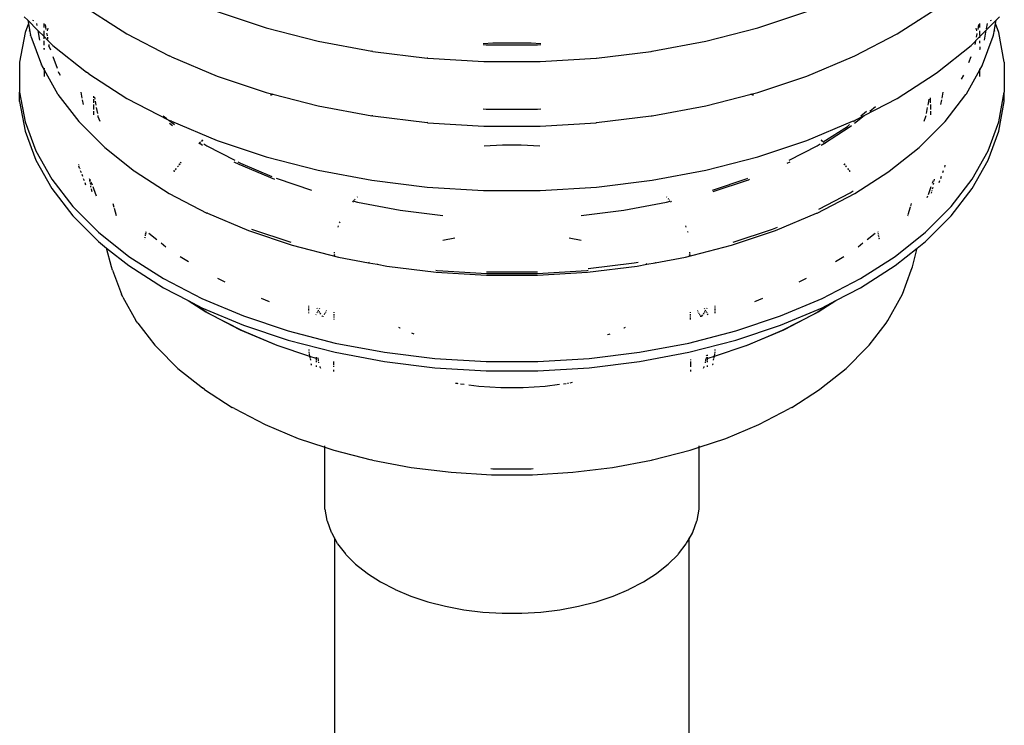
# Model space of a CAD drawing. Extents: x -15886 to -11493, y 1975 to 5059.
# Tile 14 of 47: x -13928 to -13903, y 2935 to 2953. Entities that reach past the tile are written whole.
import ezdxf

# ---------------------------------------------------------------- set-up
doc = ezdxf.new("R2010")
doc.units = 0
doc.header["$MEASUREMENT"] = 0
doc.layers.get('0').update_dxf_attribs({"linetype": 'CONTINUOUS'})

# ---------------------------------------------------------------- blocks, each defined once
blk = doc.blocks.new('A$C72A74DBC')
at = {"color": 2}
for p, q in [((136.249, 204.261), (136.294, 204.216)), ((137.067, 204.355), (137.279, 204.218)), ((138.695, 204.327), (139.317, 204.12)), ((145.548, 204.12), (146.17, 204.327)), ((147.586, 204.218), (147.798, 204.355)), ((148.571, 204.216), (148.616, 204.261)), ((136.301, 204.176), (136.259, 204.06)), ((136.294, 204.218), (136.294, 204.216)), ((136.294, 204.216), (136.301, 204.176)), ((136.294, 204.216), (136.42, 204.089)), ((136.302, 204.178), (136.301, 204.176)), ((136.301, 204.176), (136.316, 204.097)), ((136.361, 204.22), (136.355, 204.204)), ((136.405, 204.176), (136.409, 204.15)), ((136.499, 204.124), (136.499, 204.174)), ((136.512, 204.161), (136.523, 204.1)), ((137.279, 204.218), (137.277, 204.213)), ((137.28, 204.221), (137.279, 204.218)), ((137.279, 204.218), (137.55, 204.045)), ((147.315, 204.045), (147.586, 204.218)), ((147.586, 204.218), (147.585, 204.221)), ((147.588, 204.213), (147.586, 204.218)), ((148.342, 204.1), (148.353, 204.161)), ((148.366, 204.124), (148.366, 204.174)), ((148.445, 204.09), (148.571, 204.216)), ((148.448, 204.107), (148.46, 204.176)), ((148.51, 204.204), (148.504, 204.22)), ((148.549, 204.097), (148.564, 204.176)), ((148.564, 204.176), (148.563, 204.178)), ((148.564, 204.176), (148.571, 204.216)), ((148.607, 204.06), (148.564, 204.176)), ((148.571, 204.216), (148.572, 204.218)), ((136.259, 204.06), (136.19, 203.684)), ((136.316, 204.097), (136.309, 204.079)), ((136.316, 204.1), (136.316, 204.097)), ((136.316, 204.097), (136.328, 204.029)), ((136.331, 204.017), (136.328, 204.029)), ((136.331, 204.017), (136.465, 203.652)), ((136.42, 204.089), (136.443, 203.965)), ((136.42, 204.089), (136.499, 204.011)), ((136.499, 204.025), (136.499, 204.082)), ((136.499, 204.011), (136.499, 204.013)), ((136.499, 203.983), (136.499, 204.011)), ((136.499, 204.011), (136.548, 203.962)), ((136.532, 204.048), (136.533, 204.047)), ((136.533, 204.046), (136.532, 204.042)), ((136.533, 204.047), (136.533, 204.046)), ((136.533, 204.046), (136.538, 204.019)), ((136.546, 204.116), (136.54, 204.083)), ((136.541, 204.002), (136.545, 203.979)), ((137.55, 204.045), (138.087, 203.765)), ((139.317, 204.12), (139.973, 203.951)), ((144.892, 203.951), (145.548, 204.12)), ((146.778, 203.765), (147.315, 204.045)), ((148.253, 203.898), (148.366, 204.011)), ((148.325, 204.083), (148.319, 204.116)), ((148.324, 204.002), (148.332, 204.046)), ((148.332, 204.047), (148.333, 204.048)), ((148.332, 204.046), (148.332, 204.047)), ((148.333, 204.042), (148.332, 204.046)), ((148.366, 204.011), (148.445, 204.09)), ((148.366, 204.025), (148.366, 204.082)), ((148.366, 204.011), (148.366, 204.013)), ((148.366, 203.992), (148.366, 204.011)), ((148.4, 203.652), (148.534, 204.017)), ((148.422, 203.965), (148.445, 204.09)), ((148.445, 204.09), (148.445, 204.092)), ((148.534, 204.017), (148.537, 204.029)), ((148.537, 204.029), (148.549, 204.097)), ((148.549, 204.097), (148.549, 204.1)), ((148.556, 204.079), (148.549, 204.097)), ((148.675, 203.684), (148.607, 204.06)), ((136.499, 203.903), (136.499, 203.954)), ((136.548, 203.964), (136.548, 203.962)), ((136.548, 203.962), (136.549, 203.955)), ((136.548, 203.962), (136.612, 203.898)), ((136.558, 203.909), (136.56, 203.893)), ((136.561, 203.888), (136.56, 203.893)), ((136.563, 203.88), (136.561, 203.888)), ((136.561, 203.888), (136.579, 203.841)), ((136.612, 203.898), (137.039, 203.558)), ((139.973, 203.951), (140.657, 203.823)), ((142.188, 203.926), (142.067, 203.919)), ((142.067, 203.909), (142.107, 203.907)), ((142.107, 203.907), (142.758, 203.907)), ((142.677, 203.926), (142.188, 203.926)), ((142.798, 203.919), (142.677, 203.926)), ((142.758, 203.907), (142.798, 203.909)), ((144.209, 203.823), (144.892, 203.951)), ((147.826, 203.558), (148.253, 203.898)), ((148.307, 203.909), (148.316, 203.955)), ((148.366, 203.927), (148.366, 203.954)), ((148.366, 203.881), (148.366, 203.859)), ((136.497, 203.851), (136.499, 203.858)), ((136.499, 203.859), (136.499, 203.863)), ((136.499, 203.858), (136.499, 203.859)), ((136.499, 203.858), (136.499, 203.848)), ((136.61, 203.757), (136.664, 203.61)), ((138.114, 203.753), (138.087, 203.765)), ((138.114, 203.753), (138.695, 203.509)), ((140.67, 203.821), (140.657, 203.823)), ((140.67, 203.821), (141.359, 203.737)), ((143.506, 203.737), (144.196, 203.821)), ((144.196, 203.821), (144.209, 203.823)), ((146.17, 203.509), (146.751, 203.753)), ((146.751, 203.753), (146.778, 203.765)), ((148.227, 203.68), (148.255, 203.757)), ((148.367, 203.858), (148.366, 203.859)), ((148.366, 203.848), (148.367, 203.858)), ((148.368, 203.851), (148.367, 203.858)), ((136.19, 203.684), (136.19, 203.306)), ((136.47, 203.64), (136.465, 203.652)), ((136.47, 203.64), (136.499, 203.589)), ((141.367, 203.735), (141.359, 203.737)), ((141.367, 203.735), (142.076, 203.692)), ((142.076, 203.692), (142.789, 203.692)), ((142.789, 203.692), (143.498, 203.735)), ((143.498, 203.735), (143.506, 203.737)), ((148.366, 203.589), (148.395, 203.64)), ((148.395, 203.64), (148.4, 203.652)), ((148.675, 203.684), (148.675, 203.306)), ((136.499, 203.61), (136.499, 203.599)), ((136.499, 203.592), (136.499, 203.589)), ((136.499, 203.589), (136.499, 203.506)), ((136.499, 203.589), (136.67, 203.286)), ((136.68, 203.567), (136.684, 203.553)), ((136.686, 203.549), (136.684, 203.553)), ((136.689, 203.541), (136.686, 203.549)), ((136.686, 203.549), (136.702, 203.521)), ((137.067, 203.537), (137.039, 203.558)), ((137.067, 203.537), (137.55, 203.227)), ((138.695, 203.509), (139.317, 203.302)), ((145.548, 203.302), (146.17, 203.509)), ((147.315, 203.227), (147.798, 203.537)), ((147.798, 203.537), (147.826, 203.558)), ((148.133, 203.468), (148.163, 203.521)), ((148.195, 203.286), (148.366, 203.589)), ((148.366, 203.589), (148.366, 203.599)), ((148.366, 203.506), (148.366, 203.589)), ((136.19, 203.189), (136.19, 203.306)), ((136.19, 203.306), (136.259, 202.931)), ((136.676, 203.276), (136.67, 203.286)), ((136.676, 203.276), (136.939, 202.935)), ((136.965, 203.307), (136.979, 203.231)), ((137.125, 203.254), (137.125, 203.235)), ((139.317, 203.302), (139.399, 203.281)), ((139.399, 203.281), (139.371, 203.267)), ((139.373, 203.266), (139.4, 203.281)), ((139.405, 203.284), (139.399, 203.281)), ((139.399, 203.281), (139.4, 203.281)), ((139.4, 203.281), (139.406, 203.284)), ((139.4, 203.281), (139.973, 203.133)), ((144.892, 203.133), (145.465, 203.281)), ((145.459, 203.284), (145.465, 203.281)), ((145.466, 203.281), (145.46, 203.284)), ((145.465, 203.281), (145.492, 203.266)), ((145.465, 203.281), (145.466, 203.281)), ((145.466, 203.281), (145.548, 203.302)), ((145.494, 203.267), (145.466, 203.281)), ((147.886, 203.231), (147.9, 203.307)), ((147.926, 202.935), (148.189, 203.276)), ((148.189, 203.276), (148.195, 203.286)), ((148.607, 202.931), (148.675, 203.306)), ((148.675, 203.189), (148.675, 203.306)), ((136.19, 203.189), (136.259, 202.813)), ((136.984, 203.207), (136.994, 203.149)), ((137.125, 203.215), (137.125, 203.172)), ((137.125, 203.149), (137.125, 203.085)), ((137.139, 203.24), (137.143, 203.217)), ((137.148, 203.192), (137.157, 203.139)), ((137.55, 203.227), (138.081, 202.952)), ((139.973, 203.133), (140.657, 203.005)), ((144.209, 203.005), (144.892, 203.133)), ((146.899, 203.011), (147.315, 203.227)), ((147.708, 203.139), (147.722, 203.217)), ((147.74, 203.172), (147.74, 203.235)), ((147.74, 203.149), (147.74, 203.085)), ((147.871, 203.149), (147.882, 203.207)), ((148.607, 202.813), (148.675, 203.189)), ((137.125, 203.066), (137.125, 203.018)), ((137.162, 203.112), (137.176, 203.034)), ((137.181, 203.01), (137.183, 202.997)), ((138.011, 203.007), (138.056, 202.971)), ((140.67, 203.004), (140.657, 203.005)), ((140.67, 203.004), (141.359, 202.919)), ((142.067, 203.092), (142.107, 203.089)), ((142.107, 203.089), (142.758, 203.089)), ((142.758, 203.089), (142.798, 203.092)), ((143.506, 202.919), (144.196, 203.004)), ((144.196, 203.004), (144.209, 203.005)), ((146.777, 202.914), (146.899, 203.011)), ((146.785, 202.952), (146.899, 203.011)), ((146.854, 203.007), (146.927, 203.065)), ((146.968, 203.066), (147.041, 203.124)), ((147.682, 202.997), (147.684, 203.01)), ((147.689, 203.034), (147.703, 203.112)), ((147.74, 203.066), (147.74, 203.018)), ((136.259, 202.931), (136.395, 202.561)), ((136.947, 202.927), (136.939, 202.935)), ((136.947, 202.927), (137.269, 202.605)), ((137.183, 202.997), (137.205, 202.938)), ((138.081, 202.952), (138.153, 202.894)), ((138.081, 202.952), (138.087, 202.948)), ((138.114, 202.936), (138.087, 202.948)), ((138.088, 202.914), (138.129, 202.882)), ((138.114, 202.936), (138.695, 202.692)), ((141.367, 202.918), (141.359, 202.919)), ((141.367, 202.918), (142.076, 202.875)), ((142.789, 202.875), (143.498, 202.918)), ((143.498, 202.918), (143.506, 202.919)), ((146.17, 202.692), (146.751, 202.936)), ((146.685, 202.872), (146.712, 202.894)), ((146.71, 202.861), (146.737, 202.882)), ((146.751, 202.936), (146.778, 202.948)), ((146.764, 202.935), (146.785, 202.952)), ((146.778, 202.948), (146.785, 202.952)), ((147.596, 202.605), (147.918, 202.927)), ((147.66, 202.938), (147.682, 202.997)), ((147.918, 202.927), (147.926, 202.935)), ((148.47, 202.561), (148.607, 202.931)), ((136.259, 202.813), (136.395, 202.444)), ((142.076, 202.875), (142.789, 202.875)), ((146.378, 202.676), (146.685, 202.872)), ((146.396, 202.659), (146.71, 202.861)), ((148.47, 202.444), (148.607, 202.813)), ((138.466, 202.657), (138.461, 202.651)), ((138.462, 202.651), (138.467, 202.656)), ((138.483, 202.673), (138.472, 202.662)), ((138.473, 202.661), (138.484, 202.673)), ((138.474, 202.657), (138.51, 202.633)), ((138.51, 202.7), (138.494, 202.685)), ((138.495, 202.684), (138.511, 202.699)), ((138.526, 202.65), (138.564, 202.627)), ((138.695, 202.692), (139.317, 202.485)), ((142.314, 202.634), (142.08, 202.62)), ((142.551, 202.634), (142.314, 202.634)), ((142.785, 202.62), (142.551, 202.634)), ((145.548, 202.485), (146.17, 202.692)), ((146.302, 202.627), (146.339, 202.65)), ((146.354, 202.699), (146.37, 202.684)), ((146.371, 202.685), (146.355, 202.7)), ((146.355, 202.633), (146.395, 202.659)), ((146.378, 202.676), (146.377, 202.679)), ((146.378, 202.676), (146.387, 202.667)), ((146.388, 202.668), (146.378, 202.676)), ((146.392, 202.661), (146.395, 202.659)), ((146.396, 202.659), (146.393, 202.662)), ((146.395, 202.659), (146.403, 202.651)), ((146.395, 202.659), (146.396, 202.659)), ((146.404, 202.651), (146.396, 202.659)), ((136.395, 202.561), (136.597, 202.202)), ((137.269, 202.605), (137.648, 202.304)), ((138.564, 202.627), (138.917, 202.443)), ((145.948, 202.443), (146.302, 202.627)), ((147.217, 202.304), (147.596, 202.605)), ((148.268, 202.202), (148.47, 202.561)), ((136.395, 202.444), (136.597, 202.084)), ((136.936, 202.39), (136.938, 202.38)), ((138.219, 202.396), (138.211, 202.385)), ((138.212, 202.384), (138.22, 202.396)), ((138.235, 202.416), (138.227, 202.406)), ((138.228, 202.406), (138.236, 202.415)), ((138.905, 202.424), (138.969, 202.391)), ((138.958, 202.422), (138.989, 202.405)), ((138.969, 202.391), (139.42, 202.202)), ((138.989, 202.405), (139.387, 202.238)), ((139.317, 202.485), (139.973, 202.316)), ((144.892, 202.316), (145.548, 202.485)), ((145.923, 202.405), (145.96, 202.424)), ((146.645, 202.396), (146.653, 202.384)), ((146.654, 202.385), (146.646, 202.396)), ((147.925, 202.371), (147.927, 202.38)), ((148.268, 202.084), (148.47, 202.444)), ((136.944, 202.355), (136.94, 202.368)), ((136.949, 202.34), (136.944, 202.355)), ((136.949, 202.34), (136.951, 202.334)), ((136.959, 202.312), (136.968, 202.288)), ((136.977, 202.264), (136.986, 202.239)), ((137.656, 202.298), (137.648, 202.304)), ((137.656, 202.298), (138.086, 202.022)), ((138.154, 202.311), (138.145, 202.3)), ((138.146, 202.299), (138.155, 202.311)), ((138.173, 202.336), (138.163, 202.323)), ((138.164, 202.323), (138.174, 202.335)), ((138.202, 202.373), (138.192, 202.361)), ((138.193, 202.36), (138.203, 202.373)), ((139.973, 202.316), (140.657, 202.188)), ((144.209, 202.188), (144.892, 202.316)), ((146.662, 202.373), (146.672, 202.36)), ((146.673, 202.361), (146.663, 202.373)), ((146.691, 202.335), (146.701, 202.323)), ((146.702, 202.323), (146.692, 202.336)), ((146.71, 202.311), (146.719, 202.299)), ((146.72, 202.3), (146.711, 202.311)), ((146.779, 202.022), (147.209, 202.298)), ((147.209, 202.298), (147.217, 202.304)), ((147.897, 202.288), (147.906, 202.312)), ((147.921, 202.353), (147.922, 202.355)), ((147.922, 202.355), (147.925, 202.371)), ((136.597, 202.202), (136.863, 201.857)), ((136.996, 202.213), (137.006, 202.186)), ((137.016, 202.159), (137.026, 202.13)), ((137.073, 202.213), (137.074, 202.203)), ((137.077, 202.192), (137.081, 202.165)), ((137.086, 202.192), (137.083, 202.199)), ((137.084, 202.15), (137.087, 202.134)), ((137.085, 202.196), (137.086, 202.192)), ((137.087, 202.189), (137.086, 202.192)), ((137.087, 202.187), (137.087, 202.189)), ((137.087, 202.187), (137.088, 202.185)), ((137.094, 202.169), (137.108, 202.13)), ((139.443, 202.215), (139.453, 202.211)), ((139.453, 202.211), (139.892, 202.064)), ((140.657, 202.188), (141.359, 202.102)), ((143.506, 202.102), (144.209, 202.188)), ((144.973, 202.064), (145.413, 202.211)), ((144.984, 202.047), (145.43, 202.195)), ((145.413, 202.211), (145.422, 202.215)), ((145.43, 202.195), (145.445, 202.202)), ((147.764, 202.15), (147.778, 202.184)), ((147.778, 202.184), (147.777, 202.185)), ((147.778, 202.184), (147.778, 202.187)), ((147.778, 202.134), (147.781, 202.15)), ((147.786, 202.179), (147.791, 202.203)), ((147.849, 202.159), (147.859, 202.186)), ((147.869, 202.213), (147.879, 202.239)), ((148.002, 201.857), (148.268, 202.202)), ((136.597, 202.084), (136.863, 201.739)), ((137.09, 202.118), (137.091, 202.113)), ((137.091, 202.112), (137.091, 202.113)), ((137.091, 202.11), (137.091, 202.112)), ((137.091, 202.11), (137.092, 202.108)), ((137.094, 202.1), (137.092, 202.108)), ((137.104, 202.058), (137.099, 202.079)), ((137.109, 202.041), (137.105, 202.056)), ((137.116, 202.108), (137.125, 202.085)), ((137.126, 202.083), (137.16, 201.99)), ((138.086, 202.022), (138.564, 201.773)), ((141.359, 202.102), (142.073, 202.058)), ((142.073, 202.058), (142.792, 202.058)), ((142.792, 202.058), (143.506, 202.102)), ((146.301, 201.773), (146.779, 202.022)), ((146.323, 201.821), (146.719, 202.028)), ((146.719, 202.028), (146.759, 202.053)), ((147.712, 202.009), (147.739, 202.083)), ((147.74, 202.085), (147.749, 202.108)), ((147.752, 202.024), (147.756, 202.041)), ((147.76, 202.056), (147.761, 202.058)), ((147.766, 202.079), (147.771, 202.1)), ((148.002, 201.739), (148.268, 202.084)), ((137.37, 201.896), (137.384, 201.847)), ((140.419, 201.923), (140.41, 201.912)), ((140.417, 201.905), (140.418, 201.905)), ((140.43, 201.935), (140.424, 201.928)), ((140.426, 201.923), (140.472, 201.911)), ((140.443, 201.948), (140.437, 201.941)), ((140.475, 201.979), (140.469, 201.973)), ((140.472, 201.911), (141.016, 201.809)), ((143.849, 201.809), (144.393, 201.911)), ((144.396, 201.973), (144.39, 201.979)), ((144.393, 201.911), (144.439, 201.923)), ((144.422, 201.948), (144.415, 201.954)), ((144.436, 201.934), (144.428, 201.941)), ((144.455, 201.912), (144.447, 201.923)), ((144.447, 201.905), (144.448, 201.905)), ((147.496, 201.896), (147.485, 201.861)), ((147.698, 201.97), (147.705, 201.99)), ((136.863, 201.857), (137.19, 201.53)), ((137.388, 201.833), (137.415, 201.74)), ((138.572, 201.77), (138.564, 201.773)), ((138.572, 201.77), (139.091, 201.552)), ((141.016, 201.809), (141.556, 201.743)), ((143.31, 201.743), (143.849, 201.809)), ((145.774, 201.552), (146.293, 201.77)), ((146.293, 201.77), (146.301, 201.773)), ((147.481, 201.847), (147.453, 201.75)), ((147.675, 201.53), (148.002, 201.857)), ((136.863, 201.739), (137.19, 201.412)), ((140.248, 201.662), (140.243, 201.65)), ((147.45, 201.74), (147.449, 201.734)), ((147.675, 201.412), (148.002, 201.739)), ((137.19, 201.53), (137.575, 201.224)), ((137.789, 201.522), (137.786, 201.505)), ((137.787, 201.505), (137.79, 201.521)), ((137.792, 201.537), (137.791, 201.53)), ((137.792, 201.529), (137.793, 201.536)), ((137.828, 201.518), (137.928, 201.438)), ((139.091, 201.552), (139.647, 201.367)), ((139.131, 201.567), (139.627, 201.402)), ((140.229, 201.611), (140.224, 201.596)), ((144.642, 201.596), (144.636, 201.611)), ((144.664, 201.536), (144.663, 201.538)), ((144.666, 201.525), (144.664, 201.536)), ((145.218, 201.367), (145.774, 201.552)), ((145.238, 201.402), (145.734, 201.567)), ((145.734, 201.567), (145.799, 201.594)), ((146.937, 201.438), (147.037, 201.518)), ((147.072, 201.536), (147.073, 201.529)), ((147.074, 201.53), (147.073, 201.537)), ((147.076, 201.513), (147.078, 201.505)), ((147.079, 201.505), (147.077, 201.514)), ((147.29, 201.224), (147.675, 201.53)), ((137.19, 201.412), (137.293, 201.33)), ((137.775, 201.438), (137.775, 201.439)), ((137.779, 201.468), (137.778, 201.458)), ((137.779, 201.458), (137.78, 201.467)), ((137.785, 201.496), (137.783, 201.487)), ((137.784, 201.486), (137.786, 201.496)), ((137.984, 201.394), (138.043, 201.347)), ((141.708, 201.456), (141.555, 201.427)), ((143.31, 201.427), (143.157, 201.456)), ((146.822, 201.347), (146.881, 201.394)), ((147.081, 201.486), (147.083, 201.477)), ((147.084, 201.478), (147.082, 201.487)), ((147.086, 201.458), (147.088, 201.448)), ((147.089, 201.449), (147.087, 201.458)), ((147.09, 201.439), (147.09, 201.438)), ((147.572, 201.33), (147.675, 201.412)), ((137.356, 201.09), (137.293, 201.33)), ((137.293, 201.33), (137.575, 201.107)), ((139.647, 201.367), (140.234, 201.216)), ((140.176, 201.279), (140.176, 201.267)), ((140.176, 201.256), (140.176, 201.247)), ((140.178, 201.255), (140.18, 201.246)), ((144.631, 201.216), (145.218, 201.367)), ((144.685, 201.246), (144.687, 201.255)), ((144.688, 201.266), (144.688, 201.278)), ((144.689, 201.256), (144.689, 201.247)), ((147.29, 201.107), (147.572, 201.33)), ((147.51, 201.09), (147.572, 201.33)), ((137.575, 201.224), (138.012, 200.943)), ((138.225, 201.224), (138.329, 201.157)), ((140.176, 201.24), (140.176, 201.234)), ((140.181, 201.239), (140.182, 201.233)), ((140.234, 201.216), (140.615, 201.144)), ((140.615, 201.144), (140.613, 201.143)), ((140.622, 201.148), (140.615, 201.144)), ((140.615, 201.144), (140.723, 201.124)), ((143.4, 201.071), (143.983, 201.142)), ((143.983, 201.142), (144.032, 201.152)), ((144.142, 201.124), (144.25, 201.144)), ((144.25, 201.144), (144.243, 201.148)), ((144.25, 201.144), (144.631, 201.216)), ((144.252, 201.143), (144.25, 201.144)), ((144.683, 201.233), (144.684, 201.239)), ((144.689, 201.24), (144.689, 201.234)), ((146.536, 201.157), (146.64, 201.224)), ((146.853, 200.943), (147.29, 201.224)), ((137.369, 201.048), (137.356, 201.09)), ((137.369, 201.048), (137.481, 200.745)), ((137.575, 201.107), (138.012, 200.826)), ((140.723, 201.124), (140.721, 201.123)), ((140.729, 201.128), (140.723, 201.124)), ((140.723, 201.124), (140.845, 201.101)), ((140.845, 201.101), (141.473, 201.024)), ((141.467, 201.048), (141.484, 201.046)), ((141.473, 201.024), (142.111, 200.985)), ((141.484, 201.046), (142.115, 201.007)), ((142.109, 201.03), (142.119, 201.029)), ((142.115, 201.007), (142.75, 201.007)), ((142.119, 201.029), (142.746, 201.029)), ((142.746, 201.029), (142.756, 201.03)), ((142.75, 201.007), (143.381, 201.046)), ((142.754, 200.985), (143.392, 201.024)), ((143.381, 201.046), (143.399, 201.048)), ((143.392, 201.024), (144.02, 201.101)), ((144.02, 201.101), (144.142, 201.124)), ((144.142, 201.124), (144.136, 201.128)), ((144.144, 201.123), (144.142, 201.124)), ((146.853, 200.826), (147.29, 201.107)), ((147.384, 200.745), (147.496, 201.048)), ((147.496, 201.048), (147.51, 201.09)), ((138.012, 200.943), (138.499, 200.691)), ((138.697, 200.949), (138.79, 200.9)), ((142.111, 200.985), (142.754, 200.985)), ((146.075, 200.9), (146.169, 200.949)), ((146.366, 200.691), (146.853, 200.943)), ((138.012, 200.826), (138.325, 200.664)), ((146.541, 200.664), (146.853, 200.826)), ((137.5, 200.706), (137.481, 200.745)), ((137.5, 200.706), (137.665, 200.412)), ((138.325, 200.664), (138.55, 200.519)), ((138.325, 200.664), (138.381, 200.634)), ((138.381, 200.634), (138.577, 200.508)), ((138.381, 200.634), (138.499, 200.573)), ((138.499, 200.691), (139.028, 200.469)), ((139.251, 200.695), (139.355, 200.652)), ((145.51, 200.652), (145.614, 200.695)), ((145.837, 200.469), (146.366, 200.691)), ((146.289, 200.508), (146.484, 200.634)), ((146.315, 200.519), (146.541, 200.664)), ((146.366, 200.573), (146.484, 200.634)), ((146.484, 200.634), (146.541, 200.664)), ((147.2, 200.412), (147.365, 200.706)), ((147.365, 200.706), (147.384, 200.745)), ((138.499, 200.573), (139.028, 200.351)), ((138.55, 200.519), (138.977, 200.297)), ((138.58, 200.506), (138.577, 200.508)), ((138.581, 200.506), (138.58, 200.506)), ((138.581, 200.506), (139.001, 200.288)), ((139.857, 200.59), (139.857, 200.597)), ((139.857, 200.566), (139.857, 200.574)), ((139.857, 200.548), (139.857, 200.557)), ((139.857, 200.53), (139.857, 200.539)), ((139.857, 200.504), (139.857, 200.513)), ((139.959, 200.571), (139.963, 200.562)), ((139.963, 200.512), (139.959, 200.504)), ((139.972, 200.527), (139.967, 200.52)), ((139.974, 200.544), (139.977, 200.538)), ((139.977, 200.538), (139.976, 200.535)), ((139.98, 200.542), (139.977, 200.538)), ((139.977, 200.538), (139.979, 200.534)), ((139.985, 200.524), (139.991, 200.514)), ((139.992, 200.563), (139.988, 200.556)), ((140.07, 200.519), (140.066, 200.512)), ((140.081, 200.539), (140.078, 200.533)), ((140.173, 200.516), (140.173, 200.509)), ((144.692, 200.516), (144.692, 200.509)), ((144.787, 200.533), (144.784, 200.539)), ((144.799, 200.512), (144.795, 200.519)), ((144.877, 200.556), (144.874, 200.563)), ((144.874, 200.514), (144.88, 200.524)), ((144.888, 200.538), (144.885, 200.542)), ((144.886, 200.534), (144.888, 200.538)), ((144.888, 200.538), (144.891, 200.544)), ((144.889, 200.535), (144.888, 200.538)), ((144.898, 200.52), (144.893, 200.527)), ((144.902, 200.562), (144.906, 200.571)), ((144.906, 200.504), (144.902, 200.512)), ((145.008, 200.59), (145.008, 200.597)), ((145.008, 200.566), (145.008, 200.574)), ((145.008, 200.548), (145.008, 200.557)), ((145.008, 200.53), (145.008, 200.539)), ((145.008, 200.504), (145.008, 200.521)), ((145.837, 200.351), (146.366, 200.573)), ((145.864, 200.288), (146.284, 200.506)), ((145.888, 200.297), (146.315, 200.519)), ((146.285, 200.506), (146.284, 200.506)), ((146.289, 200.508), (146.285, 200.506)), ((137.689, 200.378), (137.665, 200.412)), ((139.028, 200.469), (139.595, 200.28)), ((139.95, 200.489), (139.946, 200.481)), ((139.997, 200.503), (140.003, 200.493)), ((139.997, 200.503), (140.004, 200.492)), ((140.021, 200.47), (140.029, 200.46)), ((140.04, 200.466), (140.036, 200.459)), ((140.053, 200.489), (140.049, 200.481)), ((140.062, 200.504), (140.057, 200.497)), ((140.173, 200.493), (140.173, 200.484)), ((140.173, 200.476), (140.173, 200.467)), ((140.173, 200.458), (140.173, 200.449)), ((140.173, 200.431), (140.173, 200.423)), ((144.692, 200.493), (144.692, 200.484)), ((144.692, 200.476), (144.692, 200.467)), ((144.692, 200.458), (144.692, 200.449)), ((144.692, 200.44), (144.692, 200.423)), ((144.808, 200.497), (144.803, 200.504)), ((144.817, 200.481), (144.812, 200.489)), ((144.829, 200.459), (144.821, 200.473)), ((144.836, 200.46), (144.852, 200.481)), ((144.861, 200.492), (144.869, 200.503)), ((144.863, 200.493), (144.869, 200.503)), ((144.919, 200.481), (144.911, 200.496)), ((145.27, 200.28), (145.837, 200.469)), ((147.176, 200.378), (147.2, 200.412)), ((137.689, 200.378), (137.905, 200.097)), ((138.986, 200.293), (138.977, 200.297)), ((138.986, 200.293), (139.45, 200.098)), ((139.001, 200.288), (139.452, 200.099)), ((139.028, 200.351), (139.595, 200.162)), ((139.595, 200.28), (140.192, 200.126)), ((140.993, 200.328), (141.011, 200.319)), ((141.011, 200.319), (141.015, 200.317)), ((141.16, 200.256), (141.188, 200.244)), ((143.85, 200.317), (143.854, 200.319)), ((143.854, 200.319), (143.873, 200.328)), ((144.673, 200.126), (145.27, 200.28)), ((145.27, 200.162), (145.837, 200.351)), ((145.415, 200.098), (145.879, 200.293)), ((145.426, 200.104), (145.864, 200.288)), ((145.879, 200.293), (145.888, 200.297)), ((146.96, 200.097), (147.176, 200.378)), ((139.595, 200.162), (140.192, 200.008)), ((143.643, 200.232), (143.663, 200.238)), ((143.663, 200.238), (143.677, 200.244)), ((144.673, 200.008), (145.27, 200.162)), ((137.932, 200.068), (137.905, 200.097)), ((137.932, 200.068), (138.196, 199.804)), ((139.45, 200.098), (139.866, 199.959)), ((139.857, 200.044), (139.857, 200.029)), ((139.857, 200.016), (139.857, 200.01)), ((139.857, 200.01), (139.86, 199.993)), ((140.192, 200.126), (140.815, 200.009)), ((140.192, 200.008), (140.815, 199.892)), ((140.815, 200.009), (141.455, 199.931)), ((143.41, 199.931), (144.05, 200.009)), ((144.05, 200.009), (144.673, 200.126)), ((144.05, 199.892), (144.673, 200.008)), ((144.999, 199.959), (145.403, 200.094)), ((145.005, 199.993), (145.008, 200.01)), ((145.008, 200.029), (145.008, 200.044)), ((145.008, 200.01), (145.008, 200.016)), ((145.403, 200.094), (145.404, 200.095)), ((145.404, 200.095), (145.407, 200.096)), ((145.407, 200.096), (145.413, 200.099)), ((145.407, 200.096), (145.415, 200.098)), ((146.669, 199.804), (146.933, 200.068)), ((146.933, 200.068), (146.96, 200.097)), ((139.862, 199.983), (139.866, 199.961)), ((139.866, 199.959), (139.87, 199.936)), ((139.866, 199.959), (139.944, 199.934)), ((139.872, 199.93), (139.876, 199.908)), ((139.944, 199.934), (139.946, 199.933)), ((139.953, 199.931), (139.946, 199.933)), ((139.955, 199.935), (139.955, 199.947)), ((139.955, 199.908), (139.955, 199.932)), ((139.955, 199.881), (139.955, 199.902)), ((139.968, 199.943), (139.97, 199.932)), ((139.97, 199.928), (139.973, 199.912)), ((139.974, 199.907), (139.976, 199.895)), ((140.171, 199.891), (140.171, 199.88)), ((140.815, 199.892), (141.455, 199.813)), ((141.455, 199.931), (142.105, 199.891)), ((142.105, 199.891), (142.76, 199.891)), ((142.76, 199.891), (143.41, 199.931)), ((143.41, 199.813), (144.05, 199.892)), ((144.694, 199.919), (144.694, 199.908)), ((144.694, 199.891), (144.694, 199.885)), ((144.885, 199.873), (144.887, 199.889)), ((144.889, 199.895), (144.891, 199.907)), ((144.892, 199.912), (144.895, 199.928)), ((144.896, 199.937), (144.897, 199.943)), ((144.901, 199.962), (144.903, 199.973)), ((144.91, 199.964), (144.91, 199.975)), ((144.91, 199.94), (144.91, 199.947)), ((144.91, 199.908), (144.91, 199.932)), ((144.91, 199.881), (144.91, 199.902)), ((144.912, 199.931), (144.919, 199.933)), ((144.919, 199.933), (144.999, 199.959)), ((144.989, 199.908), (144.994, 199.93)), ((144.995, 199.936), (144.999, 199.959)), ((144.999, 199.959), (144.999, 199.961)), ((145, 199.964), (145.003, 199.983)), ((138.196, 199.804), (138.507, 199.557)), ((139.883, 199.865), (139.885, 199.855)), ((139.885, 199.855), (139.888, 199.846)), ((139.955, 199.824), (139.955, 199.841)), ((139.979, 199.881), (139.98, 199.873)), ((139.995, 199.829), (139.997, 199.824)), ((139.998, 199.822), (140.003, 199.808)), ((140.17, 199.784), (140.17, 199.779)), ((140.17, 199.778), (140.17, 199.765)), ((140.171, 199.877), (140.171, 199.861)), ((140.171, 199.857), (140.171, 199.845)), ((140.171, 199.832), (140.171, 199.824)), ((141.455, 199.813), (142.105, 199.774)), ((142.105, 199.774), (142.76, 199.774)), ((142.76, 199.774), (143.41, 199.813)), ((144.694, 199.877), (144.694, 199.861)), ((144.694, 199.857), (144.694, 199.845)), ((144.694, 199.839), (144.694, 199.824)), ((144.695, 199.784), (144.695, 199.781)), ((144.695, 199.779), (144.695, 199.765)), ((144.862, 199.808), (144.868, 199.824)), ((144.869, 199.826), (144.87, 199.829)), ((144.91, 199.826), (144.91, 199.841)), ((144.91, 199.822), (144.91, 199.824)), ((144.976, 199.844), (144.977, 199.846)), ((144.977, 199.848), (144.98, 199.855)), ((144.98, 199.855), (144.982, 199.865)), ((146.358, 199.557), (146.669, 199.804)), ((138.535, 199.535), (138.507, 199.557)), ((138.535, 199.535), (138.886, 199.31)), ((141.715, 199.619), (141.736, 199.615)), ((141.736, 199.615), (141.745, 199.613)), ((141.781, 199.609), (141.828, 199.603)), ((141.886, 199.596), (142.011, 199.581)), ((142.011, 199.581), (142.292, 199.564)), ((142.292, 199.564), (142.573, 199.564)), ((142.573, 199.564), (142.854, 199.581)), ((142.854, 199.581), (143.037, 199.603)), ((143.084, 199.609), (143.12, 199.613)), ((143.137, 199.616), (143.15, 199.619)), ((143.17, 199.622), (143.201, 199.628)), ((145.979, 199.31), (146.331, 199.535)), ((146.331, 199.535), (146.358, 199.557)), ((138.914, 199.295), (138.886, 199.31)), ((138.914, 199.295), (139.301, 199.094)), ((145.564, 199.094), (145.951, 199.295)), ((145.979, 199.31), (145.951, 199.295)), ((139.301, 199.094), (139.722, 198.917)), ((145.143, 198.917), (145.564, 199.094)), ((139.722, 198.917), (140.059, 198.805)), ((144.806, 198.805), (145.143, 198.917)), ((140.059, 198.805), (140.059, 198.821)), ((140.059, 198.805), (140.173, 198.767)), ((140.059, 198.026), (140.059, 198.805)), ((140.173, 198.767), (140.649, 198.645)), ((144.216, 198.645), (144.692, 198.767)), ((144.692, 198.767), (144.806, 198.805)), ((144.806, 198.805), (144.806, 198.821)), ((144.806, 198.026), (144.806, 198.805)), ((140.665, 198.641), (140.649, 198.645)), ((140.665, 198.641), (141.156, 198.549)), ((143.709, 198.549), (144.2, 198.641)), ((144.2, 198.641), (144.216, 198.645)), ((141.156, 198.549), (141.661, 198.487)), ((142.165, 198.534), (142.188, 198.533)), ((142.188, 198.533), (142.677, 198.533)), ((142.677, 198.533), (142.7, 198.534)), ((143.204, 198.487), (143.709, 198.549)), ((141.661, 198.487), (142.174, 198.456)), ((142.174, 198.456), (142.691, 198.456)), ((142.691, 198.456), (143.204, 198.487)), ((140.06, 198.019), (140.059, 198.026)), ((140.06, 198.019), (140.086, 197.877)), ((144.779, 197.877), (144.805, 198.019)), ((144.805, 198.019), (144.806, 198.026)), ((140.087, 197.87), (140.086, 197.877)), ((140.087, 197.87), (140.139, 197.73)), ((144.726, 197.73), (144.778, 197.87)), ((144.778, 197.87), (144.779, 197.877)), ((140.142, 197.724), (140.139, 197.73)), ((140.142, 197.724), (140.186, 197.645)), ((140.186, 197.645), (140.186, 197.656)), ((140.186, 197.645), (140.218, 197.588)), ((140.186, 177.401), (140.186, 197.645)), ((144.647, 197.588), (144.679, 197.645)), ((144.679, 197.645), (144.724, 197.724)), ((144.679, 197.645), (144.679, 197.656)), ((144.679, 179.87), (144.679, 197.645)), ((144.724, 197.724), (144.726, 197.73)), ((140.222, 197.582), (140.218, 197.588)), ((140.222, 197.582), (140.322, 197.452)), ((144.543, 197.452), (144.643, 197.582)), ((144.643, 197.582), (144.647, 197.588)), ((140.326, 197.447), (140.322, 197.452)), ((140.326, 197.447), (140.45, 197.323)), ((144.415, 197.323), (144.539, 197.447)), ((144.539, 197.447), (144.543, 197.452)), ((140.45, 197.323), (140.596, 197.208)), ((144.269, 197.208), (144.415, 197.323)), ((140.6, 197.205), (140.596, 197.208)), ((140.6, 197.205), (140.765, 197.099)), ((144.1, 197.099), (144.265, 197.205)), ((144.265, 197.205), (144.269, 197.208)), ((140.765, 197.099), (140.948, 197.004)), ((143.917, 197.004), (144.1, 197.099)), ((140.952, 197.002), (140.948, 197.004)), ((140.952, 197.002), (141.151, 196.918)), ((141.151, 196.918), (141.365, 196.847)), ((143.5, 196.847), (143.714, 196.918)), ((143.714, 196.918), (143.913, 197.002)), ((143.913, 197.002), (143.917, 197.004)), ((141.365, 196.847), (141.59, 196.789)), ((141.59, 196.789), (141.824, 196.746)), ((143.041, 196.746), (143.275, 196.789)), ((143.275, 196.789), (143.5, 196.847)), ((141.824, 196.746), (142.065, 196.716)), ((142.065, 196.716), (142.309, 196.701)), ((142.309, 196.701), (142.556, 196.701)), ((142.556, 196.701), (142.8, 196.716)), ((142.8, 196.716), (143.041, 196.746))]:
    blk.add_line(p, q, dxfattribs=at)

msp = doc.modelspace()

# ---------------------------------------------------------------- block references
at = {"xscale": 2, "yscale": 2, "zscale": 2}
msp.add_blockref('A$C72A74DBC', (-14200.758, 2544.209, 0), dxfattribs=at)

doc.saveas('drawing.dxf')
